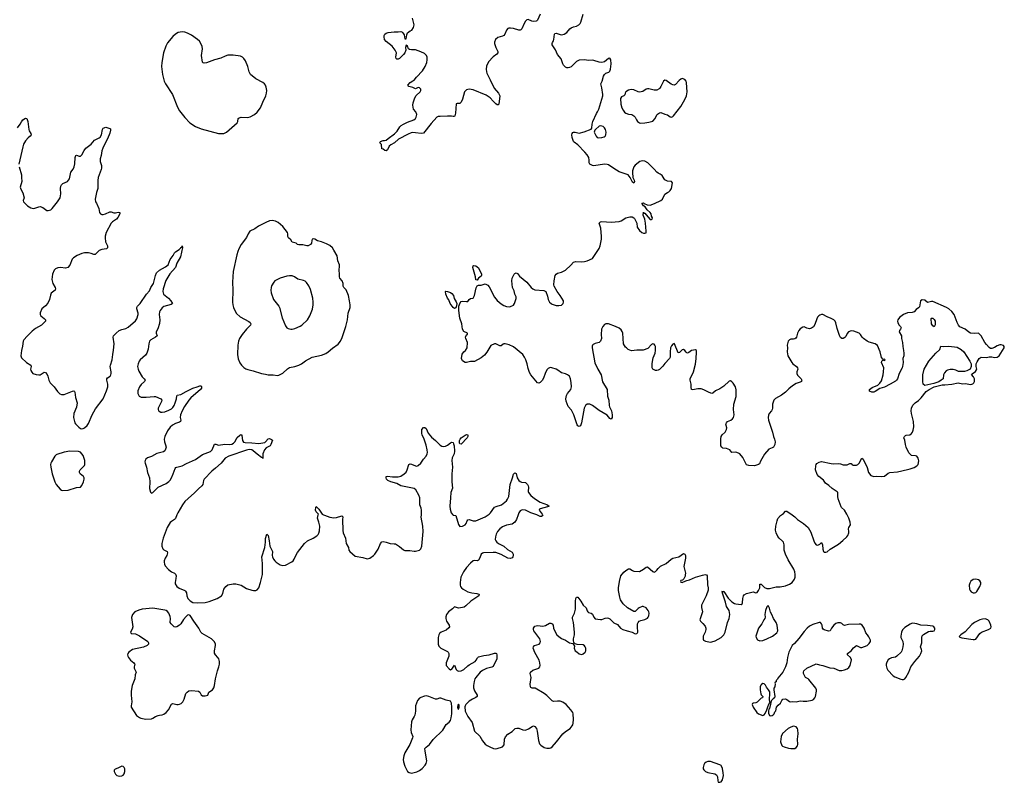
# Model space of a CAD drawing. Header units: inches. Extents: x 2057758 to 2159670, y 827298 to 1016821.
# Tile 29 of 90: x 2070045 to 2084735, y 896008 to 907387. Entities that reach past the tile are written whole.
import ezdxf

# ---------------------------------------------------------------- set-up
doc = ezdxf.new("R2010")
doc.units = ezdxf.units.IN
doc.header["$MEASUREMENT"] = 0
for name, color, linetype in [('C0879', 7, 'Continuous'), ('C0889', 7, 'Continuous'), ('C0970', 7, 'Continuous'), ('C0980', 7, 'Continuous')]:
    doc.layers.add(name, color=color, linetype=linetype)

msp = doc.modelspace()

# ---------------------------------------------------------------- linework, layer by layer
at = {"layer": 'C0879', "color": 6, "elevation": 500}
for points in [[(2072391, 900000), (2072370, 899944), (2072353, 899927), (2072310, 899900), (2072290, 899882), (2072244, 899810), (2072185, 899650), (2072165, 899570), (2072166, 899530), (2072181, 899490), (2072195, 899475), (2072243, 899450), (2072249, 899430), (2072238, 899390), (2072215, 899350), (2072201, 899310), (2072198, 899290), (2072203, 899263), (2072217, 899237), (2072265, 899185), (2072310, 899150), (2072356, 899130), (2072370, 899115), (2072377, 899090), (2072376, 899050), (2072364, 898990), (2072365, 898970), (2072387, 898930), (2072423, 898903), (2072508, 898870), (2072520, 898860), (2072534, 898834), (2072539, 898790), (2072555, 898750), (2072590, 898715), (2072630, 898689), (2072690, 898684), (2072810, 898690), (2072870, 898705), (2072991, 898749), (2073056, 898790), (2073073, 898827), (2073091, 898890), (2073118, 898930), (2073150, 898952), (2073230, 898969), (2073270, 898968), (2073347, 898947), (2073430, 898898), (2073510, 898873), (2073531, 898869), (2073570, 898870), (2073590, 898882), (2073613, 898910), (2073638, 898990), (2073666, 899110), (2073667, 899273), (2073656, 899370), (2073701, 899510), (2073713, 899590), (2073714, 899646), (2073730, 899712), (2073750, 899691), (2073768, 899610), (2073778, 899530), (2073816, 899450), (2073813, 899390), (2073817, 899370), (2073830, 899339), (2073850, 899313), (2073870, 899293), (2073930, 899254), (2073970, 899244), (2074010, 899246), (2074104, 899296), (2074126, 899314), (2074142, 899338), (2074163, 899390), (2074190, 899439), (2074295, 899570), (2074338, 899610), (2074421, 899650), (2074477, 899683), (2074497, 899703), (2074510, 899727), (2074518, 899762), (2074521, 899830), (2074507, 899890), (2074487, 899950), (2074499, 900000)], [(2074576, 900000), (2074590, 899993), (2074670, 899966), (2074730, 899953), (2074770, 899957), (2074850, 899982), (2074868, 899970), (2074862, 899930), (2074864, 899764), (2074871, 899730), (2074904, 899650), (2074917, 899570), (2074950, 899510), (2074956, 899470), (2074968, 899450), (2075050, 899383), (2075162, 899362), (2075230, 899340), (2075270, 899350), (2075324, 899390), (2075342, 899410), (2075393, 899487), (2075430, 899570), (2075450, 899595), (2075470, 899601), (2075510, 899593), (2075570, 899569), (2075630, 899568), (2075650, 899564), (2075710, 899525), (2075770, 899476), (2075790, 899469), (2075868, 899468), (2075930, 899455), (2075950, 899455), (2076010, 899474), (2076030, 899493), (2076046, 899530), (2076064, 899750), (2076060, 899830), (2076036, 899964), (2076038, 900000)], [(2077482, 900000), (2077459, 899930), (2077430, 899888), (2077390, 899860), (2077310, 899844), (2077250, 899819), (2077207, 899790), (2077174, 899750), (2077154, 899710), (2077143, 899670), (2077140, 899630), (2077147, 899610), (2077164, 899590), (2077190, 899570), (2077269, 899529), (2077322, 899482), (2077390, 899442), (2077408, 899410), (2077409, 899391), (2077401, 899370), (2077390, 899357), (2077370, 899348), (2077330, 899354), (2077230, 899408), (2077150, 899436), (2077110, 899439), (2076967, 899433), (2076950, 899429), (2076929, 899411), (2076910, 899359), (2076890, 899324), (2076870, 899314), (2076830, 899318), (2076810, 899312), (2076770, 899279), (2076710, 899213), (2076665, 899150), (2076628, 899070), (2076618, 898990), (2076619, 898950), (2076624, 898930), (2076637, 898910), (2076662, 898890), (2076731, 898851), (2076790, 898835), (2076865, 898825), (2076895, 898815), (2076901, 898810), (2076896, 898790), (2076776, 898710), (2076701, 898639), (2076677, 898623), (2076650, 898615), (2076590, 898608), (2076530, 898624), (2076503, 898597), (2076443, 898550), (2076414, 898510), (2076403, 898477), (2076402, 898450), (2076415, 898410), (2076450, 898350), (2076455, 898330), (2076449, 898311), (2076410, 898280), (2076334, 898246), (2076310, 898230), (2076297, 898210), (2076287, 898170), (2076287, 898070), (2076299, 898039), (2076330, 898010), (2076430, 897959), (2076439, 897950), (2076447, 897930), (2076445, 897890), (2076410, 897790), (2076409, 897751), (2076450, 897699), (2076470, 897685), (2076490, 897696), (2076530, 897754), (2076558, 897690), (2076570, 897675), (2076590, 897665), (2076630, 897670), (2076670, 897691), (2076730, 897748), (2076750, 897761), (2076840, 897810), (2076856, 897830), (2076875, 897865), (2076890, 897878), (2076970, 897898), (2077050, 897911), (2077130, 897937), (2077150, 897936), (2077159, 897930), (2077165, 897910), (2077163, 897850), (2077110, 897736), (2077090, 897724), (2077010, 897706), (2076950, 897677), (2076917, 897650), (2076849, 897570), (2076837, 897550), (2076825, 897510), (2076817, 897450), (2076817, 897417), (2076830, 897372), (2076868, 897310), (2076869, 897290), (2076849, 897271), (2076799, 897250), (2076750, 897216), (2076702, 897170), (2076691, 897150), (2076688, 897132), (2076693, 897070), (2076732, 896992), (2076798, 896898), (2076832, 896772), (2076910, 896696), (2076949, 896629), (2076990, 896579), (2077018, 896558), (2077057, 896537), (2077114, 896514), (2077150, 896508), (2077170, 896510), (2077250, 896539), (2077271, 896569), (2077277, 896650), (2077292, 896688), (2077330, 896725), (2077390, 896764), (2077436, 896810), (2077463, 896817), (2077490, 896815), (2077550, 896792), (2077590, 896788), (2077634, 896806), (2077690, 896842), (2077710, 896848), (2077730, 896842), (2077753, 896810), (2077764, 896770), (2077783, 896630), (2077801, 896581), (2077820, 896560), (2077869, 896529), (2077910, 896516), (2077950, 896516), (2077970, 896524), (2077990, 896538), (2078054, 896610), (2078148, 896730), (2078190, 896766), (2078256, 896810), (2078289, 896850), (2078296, 896864), (2078302, 896890), (2078307, 896947), (2078302, 897030), (2078297, 897050), (2078270, 897090), (2078196, 897170), (2078150, 897202), (2078110, 897218), (2078070, 897220), (2078010, 897213), (2077990, 897221), (2077910, 897302), (2077870, 897334), (2077737, 897410), (2077690, 897413), (2077670, 897421), (2077664, 897430), (2077661, 897470), (2077677, 897570), (2077662, 897630), (2077665, 897650), (2077701, 897679), (2077789, 897710), (2077804, 897730), (2077810, 897750), (2077807, 897790), (2077795, 897830), (2077730, 897944), (2077706, 898010), (2077709, 898031), (2077728, 898050), (2077795, 898070), (2077810, 898090), (2077814, 898110), (2077806, 898150), (2077717, 898270), (2077710, 898290), (2077711, 898310), (2077730, 898338), (2077750, 898344), (2077770, 898345), (2077850, 898336), (2077892, 898348), (2077950, 898380), (2077970, 898381), (2077990, 898372), (2078003, 898350), (2078010, 898310), (2078032, 898252), (2078061, 898210), (2078090, 898181), (2078130, 898152), (2078189, 898129), (2078250, 898087), (2078297, 898077), (2078320, 898040), (2078318, 898010), (2078332, 897970), (2078357, 897957), (2078390, 897927), (2078430, 897915), (2078450, 897923), (2078483, 897950), (2078492, 897970), (2078492, 898010), (2078483, 898030), (2078470, 898045), (2078450, 898057), (2078364, 898064), (2078334, 898074), (2078314, 898094), (2078306, 898126), (2078307, 898150), (2078323, 898210), (2078323, 898250), (2078307, 898390), (2078293, 898450), (2078293, 898470), (2078322, 898530), (2078335, 898590), (2078335, 898710), (2078341, 898750), (2078350, 898771), (2078370, 898768), (2078418, 898710), (2078453, 898653), (2078496, 898610), (2078510, 898566), (2078523, 898550), (2078530, 898543), (2078570, 898531), (2078590, 898516), (2078613, 898470), (2078629, 898449), (2078710, 898435), (2078730, 898438), (2078782, 898458), (2078810, 898460), (2078830, 898455), (2078850, 898445), (2078908, 898388), (2078962, 898362), (2079011, 898310), (2079042, 898290), (2079110, 898267), (2079181, 898250), (2079230, 898225), (2079250, 898227), (2079263, 898237), (2079269, 898250), (2079260, 898330), (2079263, 898370), (2079270, 898390), (2079289, 898410), (2079310, 898422), (2079370, 898436), (2079410, 898455), (2079424, 898470), (2079433, 898490), (2079436, 898530), (2079432, 898550), (2079424, 898570), (2079390, 898610), (2079349, 898631), (2079330, 898631), (2079285, 898610), (2079270, 898601), (2079230, 898557), (2079210, 898558), (2079112, 898610), (2079047, 898670), (2079010, 898730), (2078998, 898770), (2078979, 898870), (2078979, 898910), (2078994, 899006), (2079015, 899090), (2079058, 899142), (2079090, 899170), (2079130, 899194), (2079150, 899191), (2079190, 899166), (2079210, 899159), (2079290, 899153), (2079354, 899186), (2079390, 899219), (2079410, 899221), (2079490, 899154), (2079510, 899145), (2079530, 899153), (2079550, 899171), (2079570, 899198), (2079607, 899233), (2079690, 899272), (2079763, 899337), (2079790, 899350), (2079881, 899370), (2079950, 899420), (2079970, 899414), (2079978, 899390), (2079977, 899350), (2079956, 899230), (2079977, 899130), (2079976, 899104), (2079974, 899086), (2079956, 899044), (2079935, 899025), (2079910, 899017), (2079903, 899010), (2079910, 898992), (2079930, 898991), (2079985, 899015), (2080000, 899019)], [(2076506, 900000), (2076510, 899994), (2076550, 899991), (2076590, 899855), (2076610, 899825), (2076653, 899830), (2076690, 899849), (2076704, 899870), (2076720, 899910), (2076730, 899922), (2076750, 899927), (2076810, 899909), (2076850, 899907), (2076990, 899969), (2077034, 900000)], [(2077844, 900000), (2077849, 899990), (2077830, 899974), (2077810, 899976), (2077762, 900000)]]:
    msp.add_lwpolyline(points, dxfattribs=at)
for points in [[(2072030, 898607), (2071870, 898590), (2071823, 898577), (2071762, 898550), (2071726, 898510), (2071714, 898466), (2071733, 898327), (2071725, 898295), (2071696, 898250), (2071701, 898241), (2071710, 898229), (2071770, 898222), (2071830, 898195), (2071954, 898110), (2071967, 898090), (2071966, 898070), (2071946, 898050), (2071890, 898024), (2071730, 897987), (2071673, 897950), (2071658, 897930), (2071655, 897910), (2071657, 897890), (2071668, 897870), (2071699, 897830), (2071750, 897790), (2071757, 897777), (2071760, 897770), (2071752, 897730), (2071754, 897710), (2071774, 897670), (2071780, 897650), (2071769, 897611), (2071764, 897550), (2071725, 897450), (2071710, 897370), (2071708, 897310), (2071720, 897210), (2071708, 897150), (2071709, 897129), (2071787, 897007), (2071834, 896974), (2071850, 896967), (2071928, 896952), (2072010, 896954), (2072030, 896964), (2072073, 896990), (2072110, 897006), (2072130, 897012), (2072170, 897014), (2072197, 897023), (2072230, 897050), (2072267, 897090), (2072308, 897172), (2072319, 897181), (2072330, 897185), (2072390, 897171), (2072410, 897171), (2072430, 897173), (2072455, 897185), (2072479, 897210), (2072500, 897250), (2072525, 897335), (2072544, 897355), (2072570, 897371), (2072610, 897378), (2072710, 897370), (2072732, 897352), (2072752, 897312), (2072770, 897300), (2072810, 897297), (2072851, 897309), (2072868, 897352), (2072923, 897390), (2072943, 897417), (2072952, 897450), (2072966, 897554), (2072995, 897670), (2073018, 897730), (2073026, 897770), (2073025, 897810), (2073016, 897850), (2073003, 897870), (2072964, 897910), (2072953, 897933), (2072951, 897970), (2072968, 898050), (2072966, 898070), (2072950, 898103), (2072906, 898150), (2072768, 898230), (2072747, 898247), (2072715, 898310), (2072642, 898410), (2072590, 898497), (2072570, 898507), (2072550, 898500), (2072530, 898484), (2072490, 898436), (2072447, 898370), (2072428, 898350), (2072390, 898329), (2072370, 898325), (2072350, 898327), (2072304, 898370), (2072291, 898390), (2072295, 898450), (2072290, 898484), (2072271, 898530), (2072250, 898556), (2072230, 898570), (2072210, 898576)], [(2076110, 897298), (2076086, 897294), (2076030, 897275), (2076010, 897262), (2075982, 897230), (2075963, 897190), (2075952, 897150), (2075949, 897070), (2075940, 897010), (2075932, 896988), (2075900, 896940), (2075890, 896910), (2075879, 896790), (2075885, 896750), (2075908, 896690), (2075905, 896670), (2075867, 896573), (2075791, 896449), (2075775, 896405), (2075765, 896350), (2075770, 896311), (2075790, 896247), (2075830, 896171), (2075854, 896154), (2075890, 896146), (2075910, 896148), (2075970, 896163), (2076010, 896185), (2076050, 896214), (2076096, 896264), (2076111, 896290), (2076119, 896330), (2076093, 896470), (2076091, 896510), (2076108, 896532), (2076160, 896570), (2076215, 896645), (2076356, 896784), (2076410, 896872), (2076453, 896907), (2076470, 896929), (2076482, 896970), (2076491, 897030), (2076493, 897130), (2076489, 897190), (2076470, 897219), (2076410, 897232), (2076330, 897263), (2076310, 897262), (2076270, 897246), (2076250, 897247), (2076150, 897288)], [(2076590, 897176), (2076582, 897158), (2076579, 897130), (2076584, 897104), (2076590, 897098), (2076603, 897130), (2076600, 897160)], [(2071570, 896249), (2071510, 896219), (2071470, 896205), (2071455, 896190), (2071454, 896170), (2071476, 896130), (2071495, 896110), (2071530, 896098), (2071570, 896105), (2071586, 896114), (2071605, 896135), (2071614, 896170), (2071615, 896210), (2071605, 896230), (2071590, 896245)]]:
    msp.add_lwpolyline(points, close=True, dxfattribs=at)
at = {"layer": 'C0889', "color": 6, "elevation": 500}
for points in [[(2080000, 899019), (2080038, 899030), (2080130, 899070), (2080230, 899099), (2080270, 899107), (2080290, 899101), (2080301, 899090), (2080308, 898952), (2080317, 898910), (2080315, 898875), (2080289, 898790), (2080216, 898650), (2080215, 898615), (2080231, 898550), (2080191, 898430), (2080201, 898410), (2080237, 898377), (2080270, 898339), (2080280, 898310), (2080283, 898290), (2080273, 898250), (2080241, 898190), (2080241, 898142), (2080249, 898129), (2080275, 898115), (2080350, 898100), (2080370, 898102), (2080419, 898121), (2080510, 898169), (2080551, 898209), (2080571, 898249), (2080604, 898390), (2080631, 898451), (2080640, 898510), (2080632, 898570), (2080590, 898630), (2080576, 898696), (2080530, 898830), (2080526, 898854), (2080530, 898865), (2080537, 898857), (2080550, 898853), (2080614, 898754), (2080670, 898702), (2080710, 898677), (2080730, 898670), (2080810, 898660), (2080823, 898670), (2080830, 898685), (2080834, 898750), (2080844, 898790), (2080854, 898806), (2080890, 898826), (2080970, 898846), (2080990, 898849), (2081030, 898835), (2081050, 898842), (2081070, 898870), (2081086, 898910), (2081090, 898962), (2081110, 898965), (2081156, 898915), (2081190, 898899), (2081230, 898900), (2081330, 898923), (2081390, 898922), (2081470, 898939), (2081530, 898965), (2081569, 898990), (2081603, 899037), (2081613, 899067), (2081616, 899110), (2081610, 899150), (2081597, 899190), (2081510, 899328), (2081470, 899410), (2081453, 899470), (2081451, 899550), (2081440, 899590), (2081427, 899607), (2081378, 899650), (2081356, 899676), (2081330, 899730), (2081322, 899770), (2081328, 899832), (2081346, 899910), (2081358, 899942), (2081396, 899990), (2081410, 900000)], [(2081571, 900000), (2081610, 899970), (2081649, 899929), (2081739, 899870), (2081807, 899810), (2081850, 899738), (2081895, 899610), (2081910, 899578), (2081930, 899552), (2081955, 899545), (2081981, 899559), (2082010, 899586), (2082021, 899550), (2082027, 899487), (2082039, 899450), (2082050, 899441), (2082070, 899440), (2082090, 899446), (2082136, 899484), (2082259, 899561), (2082325, 899615), (2082384, 899670), (2082399, 899690), (2082416, 899730), (2082418, 899750), (2082410, 899790), (2082415, 899810), (2082438, 899850), (2082434, 899890), (2082416, 899950), (2082391, 900000)]]:
    msp.add_lwpolyline(points, dxfattribs=at)
for points in [[(2084310, 899040), (2084270, 899033), (2084236, 899010), (2084220, 898980), (2084213, 898950), (2084218, 898890), (2084225, 898870), (2084241, 898850), (2084270, 898837), (2084290, 898835), (2084310, 898840), (2084326, 898854), (2084370, 898928), (2084384, 898970), (2084383, 898990), (2084370, 899012), (2084350, 899029)], [(2081210, 898646), (2081190, 898626), (2081171, 898570), (2081164, 898510), (2081166, 898474), (2081161, 898450), (2081146, 898430), (2081117, 898370), (2081070, 898306), (2081030, 898190), (2081031, 898170), (2081054, 898134), (2081090, 898119), (2081130, 898122), (2081193, 898147), (2081279, 898190), (2081342, 898238), (2081355, 898270), (2081345, 898350), (2081329, 898390), (2081292, 898452), (2081269, 898510), (2081245, 898545), (2081230, 898606)], [(2081972, 898392), (2081878, 898362), (2081830, 898338), (2081793, 898307), (2081750, 898260), (2081670, 898152), (2081603, 898077), (2081569, 898050), (2081521, 897950), (2081501, 897870), (2081489, 897790), (2081470, 897732), (2081430, 897650), (2081356, 897564), (2081350, 897548), (2081331, 897529), (2081330, 897506), (2081318, 897502), (2081313, 897487), (2081317, 897477), (2081311, 897431), (2081298, 897410), (2081295, 897390), (2081313, 897287), (2081306, 897270), (2081286, 897254), (2081259, 897221), (2081245, 897175), (2081233, 897110), (2081223, 897097), (2081216, 897070), (2081216, 897037), (2081230, 897006), (2081250, 897001), (2081270, 897004), (2081287, 897013), (2081304, 897030), (2081310, 897058), (2081325, 897075), (2081338, 897130), (2081361, 897159), (2081394, 897190), (2081415, 897230), (2081433, 897247), (2081469, 897251), (2081490, 897245), (2081530, 897214), (2081550, 897210), (2081570, 897214), (2081630, 897210), (2081690, 897222), (2081736, 897216), (2081790, 897216), (2081870, 897231), (2081890, 897243), (2081910, 897266), (2081919, 897290), (2081932, 897368), (2081931, 897390), (2081924, 897410), (2081821, 897541), (2081810, 897551), (2081770, 897570), (2081739, 897630), (2081738, 897650), (2081746, 897670), (2081787, 897710), (2081930, 897775), (2081979, 897759), (2082030, 897750), (2082130, 897716), (2082190, 897710), (2082270, 897675), (2082310, 897676), (2082350, 897685), (2082390, 897702), (2082418, 897722), (2082437, 897750), (2082453, 897833), (2082442, 897870), (2082394, 897910), (2082397, 897930), (2082449, 897970), (2082484, 898016), (2082530, 898051), (2082590, 898019), (2082610, 898021), (2082690, 898051), (2082721, 898079), (2082737, 898110), (2082737, 898130), (2082716, 898176), (2082695, 898210), (2082670, 898238), (2082645, 898310), (2082617, 898350), (2082590, 898366), (2082570, 898367), (2082410, 898360), (2082350, 898348), (2082330, 898356), (2082310, 898375), (2082290, 898386), (2082250, 898389), (2082222, 898378), (2082191, 898350), (2082159, 898310), (2082136, 898270), (2082110, 898265), (2082050, 898281), (2082032, 898292), (2082021, 898310), (2082016, 898350), (2082007, 898370), (2081991, 898391)], [(2083370, 898380), (2083350, 898377), (2083330, 898367), (2083250, 898316), (2083215, 898285), (2083201, 898250), (2083192, 898190), (2083192, 898170), (2083219, 898110), (2083225, 898070), (2083221, 898030), (2083206, 897970), (2083195, 897950), (2083130, 897889), (2083110, 897876), (2083050, 897864), (2083021, 897850), (2083004, 897836), (2082982, 897798), (2082973, 897770), (2082973, 897750), (2082984, 897710), (2082999, 897679), (2083076, 897596), (2083102, 897582), (2083190, 897548), (2083210, 897542), (2083230, 897542), (2083250, 897551), (2083267, 897570), (2083310, 897651), (2083342, 897730), (2083399, 897810), (2083468, 897890), (2083490, 897930), (2083504, 897970), (2083502, 897990), (2083486, 898030), (2083506, 898090), (2083506, 898170), (2083510, 898191), (2083528, 898212), (2083602, 898258), (2083630, 898263), (2083670, 898261), (2083689, 898270), (2083699, 898290), (2083698, 898310), (2083684, 898330), (2083670, 898337), (2083590, 898347), (2083492, 898352), (2083430, 898372)], [(2084450, 898446), (2084410, 898442), (2084368, 898432), (2084290, 898392), (2084250, 898363), (2084150, 898254), (2084086, 898210), (2084065, 898190), (2084064, 898184), (2084072, 898172), (2084102, 898162), (2084270, 898138), (2084290, 898138), (2084310, 898145), (2084370, 898227), (2084393, 898247), (2084499, 898290), (2084533, 898310), (2084541, 898330), (2084536, 898350), (2084510, 898410), (2084490, 898430)], [(2081130, 897484), (2081111, 897469), (2081103, 897457), (2081094, 897430), (2081091, 897390), (2081101, 897330), (2081110, 897312), (2081131, 897290), (2081125, 897270), (2081110, 897261), (2081050, 897204), (2081028, 897192), (2080990, 897189), (2080978, 897182), (2080975, 897170), (2080987, 897127), (2081041, 897050), (2081069, 897029), (2081130, 897007), (2081150, 897016), (2081165, 897035), (2081192, 897088), (2081210, 897150), (2081219, 897161), (2081230, 897192), (2081239, 897201), (2081233, 897250), (2081238, 897330), (2081236, 897356), (2081217, 897390), (2081185, 897425), (2081170, 897458), (2081150, 897477)], [(2081590, 896846), (2081550, 896831), (2081511, 896810), (2081425, 896735), (2081405, 896690), (2081396, 896610), (2081418, 896558), (2081428, 896548), (2081450, 896536), (2081516, 896516), (2081550, 896512), (2081610, 896514), (2081630, 896525), (2081650, 896550), (2081655, 896570), (2081651, 896650), (2081661, 896730), (2081656, 896790), (2081650, 896810), (2081630, 896836)], [(2080310, 896319), (2080286, 896310), (2080264, 896290), (2080252, 896270), (2080242, 896230), (2080242, 896210), (2080252, 896192), (2080278, 896170), (2080310, 896155), (2080414, 896134), (2080439, 896119), (2080458, 896090), (2080459, 896030), (2080467, 896010), (2080490, 896008), (2080510, 896015), (2080530, 896043), (2080544, 896110), (2080543, 896150), (2080533, 896213), (2080518, 896250), (2080510, 896260), (2080489, 896270), (2080350, 896318)]]:
    msp.add_lwpolyline(points, close=True, dxfattribs=at)
at = {"layer": 'C0970', "color": 6, "elevation": 500}
for points in [[(2077810, 907467), (2077770, 907382), (2077760, 907370), (2077750, 907365), (2077710, 907362), (2077686, 907366), (2077630, 907388), (2077610, 907384), (2077590, 907363), (2077570, 907330), (2077537, 907250), (2077524, 907236), (2077510, 907228), (2077490, 907230), (2077410, 907256), (2077370, 907262), (2077341, 907259), (2077327, 907253), (2077310, 907232), (2077281, 907170), (2077268, 907152), (2077250, 907141), (2077180, 907120), (2077145, 907090), (2077129, 907050), (2077129, 907030), (2077150, 906970), (2077179, 906910), (2077178, 906890), (2077165, 906870), (2077109, 906831), (2077041, 906759), (2077009, 906691), (2077005, 906650), (2077009, 906610), (2077016, 906590), (2077063, 906490), (2077126, 906366), (2077189, 906290), (2077207, 906250), (2077192, 906128), (2077184, 906116), (2077170, 906115), (2077150, 906129), (2077108, 906170), (2077063, 906223), (2077003, 906263), (2076810, 906342), (2076752, 906348), (2076710, 906340), (2076694, 906326), (2076683, 906310), (2076650, 906201), (2076630, 906155), (2076610, 906135), (2076570, 906138), (2076557, 906130), (2076546, 905994), (2076536, 905950), (2076530, 905943), (2076510, 905940), (2076485, 905945), (2076430, 905947), (2076317, 905943), (2076290, 905940), (2076270, 905931), (2076182, 905838), (2076070, 905692), (2076033, 905687), (2075950, 905698), (2075910, 905701), (2075883, 905697), (2075841, 905679), (2075698, 905602), (2075638, 905550), (2075580, 905520), (2075559, 905501), (2075530, 905447), (2075511, 905430), (2075495, 905435), (2075470, 905454), (2075450, 905458), (2075444, 905524), (2075419, 905550), (2075429, 905570), (2075470, 905586), (2075490, 905583), (2075514, 905590), (2075544, 905616), (2075638, 905682), (2075675, 905725), (2075718, 905790), (2075737, 905810), (2075770, 905830), (2075830, 905856), (2075924, 905890), (2075948, 905910), (2075959, 905930), (2075971, 905970), (2075954, 906010), (2075922, 906050), (2075912, 906110), (2075915, 906145), (2075939, 906221), (2075962, 906258), (2076019, 906310), (2076029, 906330), (2076029, 906350), (2076010, 906369), (2075990, 906374), (2075950, 906355), (2075910, 906374), (2075850, 906389), (2075835, 906410), (2075873, 906450), (2075910, 906476), (2075930, 906483), (2075964, 906530), (2076054, 906626), (2076094, 906690), (2076118, 906750), (2076126, 906790), (2076123, 906830), (2076114, 906850), (2076082, 906882), (2076030, 906909), (2075950, 906935), (2075890, 906936), (2075861, 906941), (2075846, 906950), (2075830, 906991), (2075810, 907005), (2075802, 906970), (2075808, 906930), (2075790, 906892), (2075770, 906865), (2075710, 906806), (2075690, 906796), (2075670, 906796), (2075661, 906810), (2075658, 906830), (2075666, 906890), (2075648, 906930), (2075600, 906990), (2075510, 907060), (2075490, 907090), (2075482, 907130), (2075484, 907150), (2075494, 907170), (2075510, 907186), (2075542, 907198), (2075630, 907208), (2075690, 907204), (2075730, 907210), (2075744, 907204), (2075762, 907190), (2075779, 907159), (2075790, 907099), (2075810, 907103), (2075819, 907161), (2075830, 907190), (2075870, 907219), (2075893, 907230), (2075921, 907270), (2075931, 907310), (2075906, 907410)], [(2080000, 902418), (2079990, 902424), (2079970, 902450), (2079950, 902466), (2079930, 902463), (2079890, 902422), (2079870, 902416), (2079813, 902550), (2079810, 902555), (2079790, 902546), (2079770, 902522), (2079757, 902490), (2079749, 902429), (2079750, 902366), (2079748, 902350), (2079738, 902330), (2079670, 902256), (2079642, 902218), (2079593, 902167), (2079570, 902155), (2079550, 902151), (2079530, 902154), (2079492, 902172), (2079483, 902190), (2079479, 902210), (2079482, 902258), (2079498, 902342), (2079526, 902410), (2079533, 902450), (2079530, 902508), (2079523, 902530), (2079510, 902545), (2079490, 902549), (2079470, 902541), (2079419, 902481), (2079346, 902454), (2079250, 902454), (2079172, 902448), (2079125, 902465), (2079110, 902481), (2079101, 902481), (2079099, 902490), (2079081, 902501), (2079056, 902550), (2079043, 902710), (2079036, 902736), (2079020, 902760), (2078990, 902783), (2078935, 902810), (2078830, 902850), (2078790, 902851), (2078770, 902840), (2078743, 902810), (2078725, 902770), (2078722, 902690), (2078726, 902630), (2078712, 902590), (2078690, 902570), (2078630, 902556), (2078599, 902541), (2078589, 902530), (2078584, 902516), (2078584, 902490), (2078626, 902266), (2078670, 902171), (2078718, 902090), (2078742, 901982), (2078808, 901870), (2078817, 901770), (2078836, 901710), (2078840, 901630), (2078845, 901610), (2078874, 901550), (2078886, 901490), (2078884, 901450), (2078870, 901424), (2078850, 901436), (2078810, 901486), (2078690, 901555), (2078590, 901628), (2078550, 901649), (2078510, 901650), (2078489, 901631), (2078469, 901591), (2078425, 901370), (2078410, 901329), (2078390, 901319), (2078370, 901329), (2078362, 901342), (2078313, 901493), (2078278, 901558), (2078230, 901613), (2078196, 901696), (2078192, 901730), (2078202, 901778), (2078219, 901810), (2078268, 901870), (2078278, 901910), (2078275, 901975), (2078264, 902030), (2078247, 902067), (2078219, 902090), (2078190, 902103), (2078130, 902116), (2078076, 902156), (2078050, 902170), (2077986, 902194), (2077970, 902197), (2077950, 902194), (2077930, 902184), (2077910, 902164), (2077884, 902110), (2077861, 902039), (2077839, 902001), (2077810, 901973), (2077790, 901961), (2077770, 901967), (2077671, 902090), (2077650, 902124), (2077630, 902181), (2077614, 902254), (2077596, 902310), (2077578, 902350), (2077552, 902390), (2077410, 902504), (2077350, 902533), (2077290, 902550), (2077270, 902550), (2077256, 902544), (2077230, 902521), (2077210, 902520), (2077148, 902552), (2077129, 902551), (2077075, 902525), (2077015, 902425), (2076980, 902380), (2076930, 902343), (2076830, 902288), (2076770, 902287), (2076710, 902270), (2076690, 902273), (2076650, 902295), (2076638, 902330), (2076646, 902394), (2076670, 902430), (2076695, 902450), (2076719, 902490), (2076724, 902570), (2076699, 902630), (2076695, 902650), (2076710, 902682), (2076726, 902690), (2076726, 902710), (2076670, 902736), (2076650, 902770), (2076640, 902850), (2076613, 902933), (2076596, 903050), (2076595, 903110), (2076616, 903164), (2076630, 903181), (2076650, 903186), (2076710, 903181), (2076730, 903184), (2076743, 903197), (2076750, 903210), (2076770, 903225), (2076810, 903231), (2076828, 903272), (2076853, 903387), (2076870, 903418), (2076890, 903425), (2076930, 903427), (2076990, 903443), (2077028, 903428), (2077050, 903400), (2077130, 903248), (2077170, 903196), (2077230, 903145), (2077270, 903122), (2077310, 903106), (2077350, 903102), (2077370, 903105), (2077412, 903128), (2077429, 903150), (2077454, 903226), (2077453, 903250), (2077433, 903290), (2077422, 903342), (2077399, 903390), (2077387, 903490), (2077394, 903530), (2077424, 903590), (2077430, 903599), (2077450, 903611), (2077470, 903599), (2077501, 903561), (2077610, 903468), (2077677, 903390), (2077703, 903370), (2077730, 903358), (2077864, 903344), (2077896, 903330), (2077922, 903262), (2077930, 903210), (2077938, 903190), (2077951, 903170), (2077973, 903150), (2077990, 903140), (2078050, 903124), (2078090, 903120), (2078130, 903127), (2078153, 903150), (2078160, 903170), (2078157, 903190), (2078110, 903270), (2078064, 903330), (2078019, 903410), (2078016, 903430), (2078019, 903490), (2078035, 903570), (2078049, 903590), (2078070, 903605), (2078130, 903619), (2078190, 903650), (2078270, 903722), (2078310, 903770), (2078340, 903780), (2078430, 903772), (2078470, 903779), (2078510, 903790), (2078590, 903825), (2078603, 903837), (2078690, 903975), (2078704, 904010), (2078725, 904110), (2078727, 904150), (2078715, 904275), (2078692, 904350), (2078699, 904361), (2078710, 904370), (2078730, 904377), (2078870, 904365), (2078990, 904376), (2079017, 904383), (2079090, 904428), (2079110, 904436), (2079150, 904446), (2079185, 904445), (2079210, 904431), (2079219, 904419), (2079250, 904350), (2079258, 904290), (2079290, 904239), (2079328, 904210), (2079350, 904202), (2079370, 904199), (2079390, 904208), (2079392, 904230), (2079383, 904350), (2079372, 904412), (2079349, 904470), (2079350, 904514), (2079358, 904498), (2079370, 904498), (2079394, 904474), (2079450, 904404), (2079470, 904404), (2079481, 904410), (2079484, 904430), (2079473, 904453), (2079465, 904490), (2079453, 904510), (2079409, 904549), (2079375, 904595), (2079354, 904610), (2079329, 904650), (2079350, 904653), (2079362, 904642), (2079406, 904625), (2079450, 904621), (2079515, 904645), (2079610, 904690), (2079635, 904710), (2079670, 904782), (2079710, 904810), (2079730, 904817), (2079750, 904836), (2079769, 904870), (2079785, 904950), (2079770, 904974), (2079710, 904979), (2079670, 904999), (2079659, 905010), (2079630, 905063), (2079603, 905083), (2079570, 905096), (2079550, 905111), (2079510, 905158), (2079415, 905250), (2079370, 905274), (2079330, 905281), (2079296, 905270), (2079230, 905218), (2079210, 905193), (2079203, 905177), (2079189, 905130), (2079187, 905107), (2079194, 905034), (2079213, 904990), (2079217, 904970), (2079210, 904949), (2079190, 904961), (2079153, 905033), (2079123, 905070), (2079110, 905078), (2078990, 905118), (2078910, 905166), (2078830, 905221), (2078808, 905228), (2078770, 905230), (2078610, 905208), (2078590, 905210), (2078549, 905230), (2078541, 905250), (2078542, 905290), (2078534, 905330), (2078511, 905370), (2078478, 905410), (2078370, 905521), (2078318, 905558), (2078310, 905569), (2078290, 905629), (2078285, 905670), (2078288, 905690), (2078299, 905701), (2078310, 905708), (2078330, 905708), (2078390, 905695), (2078468, 905712), (2078569, 905751), (2078582, 905770), (2078586, 905830), (2078596, 905870), (2078649, 905989), (2078666, 906010), (2078686, 906050), (2078743, 906250), (2078746, 906270), (2078732, 906370), (2078715, 906430), (2078734, 906470), (2078756, 906544), (2078770, 906570), (2078791, 906589), (2078834, 906606), (2078850, 906618), (2078861, 906650), (2078870, 906730), (2078863, 906790), (2078850, 906813), (2078830, 906809), (2078770, 906758), (2078730, 906749), (2078690, 906751), (2078610, 906778), (2078590, 906781), (2078530, 906776), (2078470, 906786), (2078390, 906782), (2078350, 906761), (2078275, 906685), (2078250, 906671), (2078230, 906667), (2078210, 906670), (2078190, 906679), (2078158, 906710), (2078147, 906730), (2078123, 906803), (2078068, 906868), (2078038, 906938), (2077991, 907010), (2077988, 907030), (2077993, 907047), (2078010, 907070), (2078016, 907090), (2078023, 907170), (2078030, 907182), (2078050, 907187), (2078110, 907165), (2078130, 907163), (2078170, 907170), (2078210, 907194), (2078252, 907248), (2078274, 907266), (2078310, 907282), (2078350, 907290), (2078387, 907310), (2078406, 907330), (2078415, 907350), (2078453, 907470)], [(2080000, 906374), (2079994, 906450), (2079987, 906470), (2079970, 906492), (2079930, 906507), (2079910, 906499), (2079883, 906477), (2079830, 906418), (2079810, 906412), (2079790, 906414), (2079765, 906425), (2079690, 906481), (2079670, 906484), (2079650, 906469), (2079613, 906390), (2079596, 906364), (2079586, 906354), (2079550, 906337), (2079510, 906333), (2079430, 906356), (2079410, 906356), (2079390, 906350), (2079343, 906317), (2079290, 906307), (2079270, 906312), (2079210, 906340), (2079170, 906343), (2079130, 906335), (2079087, 906310), (2079077, 906290), (2079074, 906266), (2079059, 906250), (2079026, 906234), (2079007, 906210), (2079012, 906128), (2079030, 906070), (2079050, 906035), (2079070, 906005), (2079090, 905990), (2079130, 905976), (2079178, 905970), (2079210, 905950), (2079230, 905930), (2079246, 905890), (2079262, 905870), (2079291, 905850), (2079310, 905842), (2079370, 905849), (2079430, 905859), (2079490, 905875), (2079526, 905910), (2079550, 905966), (2079561, 905979), (2079590, 905996), (2079610, 906001), (2079670, 905975), (2079710, 905966), (2079750, 905937), (2079770, 905933), (2079790, 905940), (2079801, 905950), (2079910, 906090), (2079970, 906195), (2079995, 906250), (2080000, 906281)], [(2070010, 905773), (2070052, 905828), (2070070, 905865), (2070090, 905890), (2070130, 905919), (2070150, 905911), (2070164, 905870), (2070178, 905790), (2070179, 905750), (2070186, 905730), (2070213, 905690), (2070215, 905670), (2070202, 905650), (2070170, 905624), (2070130, 905577), (2070102, 905530), (2070089, 905490), (2070033, 905230)], [(2070036, 905190), (2070070, 905070), (2070069, 905030), (2070075, 904970), (2070053, 904890), (2070061, 904860), (2070090, 904801), (2070113, 904730), (2070096, 904690), (2070103, 904670), (2070159, 904610), (2070210, 904580), (2070250, 904570), (2070270, 904573), (2070330, 904596), (2070350, 904597), (2070390, 904583), (2070450, 904539), (2070470, 904538), (2070507, 904550), (2070530, 904570), (2070611, 904670), (2070648, 904730), (2070660, 904790), (2070653, 904870), (2070658, 904902), (2070670, 904925), (2070690, 904943), (2070757, 904970), (2070786, 905010), (2070810, 905110), (2070843, 905157), (2070857, 905190), (2070866, 905234), (2070870, 905332), (2070881, 905359), (2070890, 905367), (2070930, 905348), (2070953, 905350), (2070972, 905370), (2071005, 905435), (2071031, 905470), (2071110, 905530), (2071162, 905590), (2071230, 905622), (2071246, 905634), (2071265, 905670), (2071279, 905750), (2071290, 905768), (2071330, 905781), (2071390, 905764), (2071397, 905757), (2071400, 905740), (2071390, 905694), (2071357, 905610), (2071304, 905516), (2071283, 905470), (2071271, 905430), (2071262, 905358), (2071245, 905310), (2071245, 905270), (2071263, 905210), (2071264, 905170), (2071261, 905150), (2071217, 905030), (2071211, 904989), (2071208, 904870), (2071189, 904809), (2071172, 904710), (2071176, 904670), (2071191, 904650), (2071224, 904570), (2071235, 904510), (2071251, 904490), (2071270, 904481), (2071290, 904480), (2071326, 904490), (2071390, 904520), (2071410, 904519), (2071450, 904507), (2071473, 904507), (2071515, 904515), (2071541, 904510), (2071540, 904490), (2071510, 904434), (2071490, 904411), (2071430, 904372), (2071410, 904350), (2071336, 904210), (2071321, 904159), (2071318, 904130), (2071327, 904070), (2071355, 904010), (2071356, 903984), (2071341, 903970), (2071270, 903957), (2071230, 903942), (2071170, 903885), (2071150, 903885), (2071110, 903900), (2071070, 903908), (2071010, 903908), (2070970, 903900), (2070904, 903870), (2070845, 903835), (2070827, 903813), (2070794, 903726), (2070761, 903690), (2070730, 903680), (2070652, 903688), (2070615, 903685), (2070579, 903670), (2070557, 903650), (2070532, 903588), (2070524, 903510), (2070538, 903450), (2070574, 903390), (2070580, 903370), (2070576, 903350), (2070515, 903305), (2070503, 903277), (2070487, 903210), (2070462, 903158), (2070430, 903115), (2070377, 903070), (2070349, 903011), (2070351, 902990), (2070362, 902970), (2070412, 902930), (2070428, 902910), (2070429, 902890), (2070370, 902827), (2070281, 902779), (2070230, 902738), (2070154, 902666), (2070108, 902612), (2070098, 902590), (2070087, 902513), (2070072, 902450), (2070064, 902370), (2070070, 902343), (2070146, 902270), (2070209, 902230), (2070216, 902210), (2070207, 902170), (2070209, 902150), (2070225, 902125), (2070242, 902110), (2070290, 902092), (2070330, 902087), (2070350, 902090), (2070410, 902127), (2070430, 902121), (2070453, 902093), (2070465, 902070), (2070479, 902010), (2070500, 901970), (2070557, 901910), (2070610, 901838), (2070644, 901804), (2070670, 901794), (2070710, 901793), (2070830, 901846), (2070850, 901849), (2070860, 901840), (2070869, 901829), (2070878, 901750), (2070904, 901670), (2070890, 901606), (2070850, 901510), (2070845, 901450), (2070850, 901430), (2070869, 901370), (2070877, 901357), (2070926, 901306), (2070950, 901289), (2070970, 901284), (2070990, 901286), (2071010, 901296), (2071050, 901330), (2071070, 901362), (2071125, 901490), (2071178, 901582), (2071291, 901729), (2071342, 901850), (2071358, 901910), (2071362, 901950), (2071346, 902010), (2071346, 902030), (2071357, 902043), (2071394, 902070), (2071406, 902090), (2071410, 902110), (2071411, 902131), (2071396, 902210), (2071397, 902230), (2071423, 902310), (2071432, 902390), (2071446, 902454), (2071452, 902550), (2071440, 902650), (2071446, 902670), (2071482, 902710), (2071530, 902748), (2071570, 902765), (2071630, 902780), (2071663, 902797), (2071770, 902892), (2071790, 902925), (2071813, 902990), (2071812, 903010), (2071793, 903070), (2071791, 903090), (2071803, 903110), (2071842, 903150), (2071937, 903290), (2071981, 903339), (2072001, 903390), (2072040, 903450), (2072069, 903570), (2072088, 903610), (2072130, 903649), (2072220, 903700), (2072259, 903730), (2072289, 903810), (2072334, 903866), (2072356, 903910), (2072370, 903925), (2072423, 903957), (2072444, 903976), (2072450, 903988), (2072466, 903994), (2072470, 904010), (2072474, 903990), (2072445, 903850), (2072388, 903752), (2072370, 903688), (2072287, 903593), (2072223, 903497), (2072183, 903370), (2072181, 903330), (2072192, 903292), (2072267, 903230), (2072300, 903190), (2072323, 903150), (2072304, 903136), (2072195, 903105), (2072170, 903087), (2072140, 903050), (2072131, 903029), (2072124, 902990), (2072135, 902910), (2072130, 902853), (2072105, 902775), (2072079, 902730), (2072081, 902710), (2072095, 902670), (2072070, 902650), (2072000, 902610), (2071983, 902590), (2071969, 902551), (2071961, 902470), (2071942, 902410), (2071920, 902380), (2071841, 902310), (2071827, 902290), (2071810, 902250), (2071804, 902210), (2071810, 902170), (2071820, 902140), (2071870, 902060), (2071903, 902030), (2071915, 902010), (2071909, 901990), (2071856, 901944), (2071830, 901908), (2071806, 901850), (2071807, 901810), (2071829, 901770), (2071856, 901756), (2071930, 901754), (2072050, 901765), (2072070, 901763), (2072151, 901730), (2072163, 901710), (2072160, 901690), (2072113, 901590), (2072111, 901570), (2072117, 901550), (2072124, 901544), (2072152, 901532), (2072170, 901529), (2072210, 901538), (2072270, 901559), (2072310, 901582), (2072330, 901602), (2072349, 901630), (2072366, 901670), (2072385, 901730), (2072388, 901772), (2072396, 901784), (2072450, 901793), (2072530, 901841), (2072570, 901857), (2072630, 901890), (2072693, 901907), (2072730, 901924), (2072750, 901925), (2072757, 901910), (2072756, 901890), (2072741, 901870), (2072596, 901744), (2072568, 901712), (2072503, 901617), (2072468, 901552), (2072442, 901490), (2072438, 901450), (2072447, 901410), (2072445, 901390), (2072430, 901380), (2072370, 901363), (2072322, 901338), (2072290, 901309), (2072252, 901250), (2072210, 901170), (2072200, 901130), (2072204, 901090), (2072222, 901042), (2072228, 901010), (2072222, 900978), (2072210, 900953), (2072190, 900940), (2072090, 900915), (2072010, 900871), (2071950, 900851), (2071926, 900830), (2071915, 900810), (2071912, 900790), (2071916, 900770), (2071937, 900710), (2071952, 900630), (2071980, 900550), (2071987, 900493), (2071983, 900390), (2071998, 900338), (2072010, 900321), (2072030, 900330), (2072109, 900411), (2072230, 900466), (2072270, 900494), (2072290, 900517), (2072310, 900553), (2072336, 900610), (2072362, 900690), (2072375, 900705), (2072390, 900712), (2072470, 900731), (2072535, 900765), (2072670, 900826), (2072770, 900897), (2072890, 900944), (2072918, 900970), (2072950, 901051), (2072970, 901052), (2073010, 901039), (2073105, 901055), (2073170, 901048), (2073210, 901055), (2073233, 901067), (2073252, 901088), (2073290, 901154), (2073330, 901189), (2073350, 901196), (2073361, 901181), (2073368, 901108), (2073385, 901085), (2073410, 901077), (2073510, 901075), (2073615, 901065), (2073700, 901080), (2073712, 901088), (2073750, 901135), (2073770, 901137), (2073804, 901124), (2073814, 901114), (2073794, 901050), (2073781, 901030), (2073723, 900997), (2073697, 900970), (2073671, 900910), (2073674, 900846), (2073670, 900841), (2073667, 900847), (2073650, 900853), (2073590, 900902), (2073530, 900954), (2073507, 900967), (2073470, 900973), (2073430, 900966), (2073166, 900874), (2073110, 900842), (2073050, 900772), (2072967, 900693), (2072910, 900650), (2072797, 900530), (2072785, 900510), (2072778, 900450), (2072764, 900430), (2072710, 900386), (2072655, 900325), (2072556, 900244), (2072510, 900196), (2072473, 900147), (2072402, 900030), (2072391, 900000)], [(2076038, 900000), (2076041, 900070), (2076036, 900096), (2076016, 900150), (2076016, 900250), (2076002, 900290), (2075953, 900370), (2075930, 900390), (2075730, 900432), (2075670, 900466), (2075580, 900490), (2075538, 900510), (2075519, 900530), (2075510, 900550), (2075513, 900570), (2075530, 900578), (2075607, 900567), (2075692, 900568), (2075730, 900578), (2075783, 900610), (2075810, 900636), (2075828, 900672), (2075850, 900748), (2075863, 900757), (2075870, 900762), (2075890, 900757), (2075950, 900729), (2075970, 900727), (2075990, 900733), (2076031, 900769), (2076068, 900830), (2076110, 900875), (2076124, 900910), (2076127, 900930), (2076125, 900970), (2076110, 901036), (2076080, 901130), (2076050, 901190), (2076047, 901210), (2076043, 901270), (2076070, 901300), (2076090, 901303), (2076107, 901287), (2076139, 901219), (2076190, 901157), (2076249, 901109), (2076320, 901040), (2076344, 901024), (2076370, 901017), (2076398, 901022), (2076430, 901040), (2076470, 901073), (2076490, 901084), (2076510, 901077), (2076519, 901059), (2076526, 901026), (2076531, 900949), (2076525, 900910), (2076499, 900850), (2076491, 900810), (2076504, 900710), (2076493, 900610), (2076494, 900490), (2076504, 900396), (2076475, 900330), (2076474, 900254), (2076460, 900130), (2076465, 900085), (2076483, 900030), (2076506, 900000)], [(2077034, 900000), (2077050, 900011), (2077070, 900030), (2077130, 900114), (2077155, 900125), (2077234, 900146), (2077310, 900209), (2077325, 900230), (2077341, 900270), (2077363, 900450), (2077398, 900550), (2077410, 900607), (2077430, 900625), (2077450, 900614), (2077469, 900550), (2077490, 900510), (2077510, 900495), (2077530, 900488), (2077590, 900479), (2077623, 900450), (2077632, 900430), (2077634, 900414), (2077630, 900346), (2077635, 900330), (2077670, 900288), (2077724, 900244), (2077810, 900189), (2077921, 900150), (2077946, 900130), (2077922, 900118), (2077811, 900090), (2077799, 900081), (2077794, 900070), (2077840, 900010), (2077844, 900000)], [(2074499, 900000), (2074502, 900010), (2074470, 900041), (2074460, 900070), (2074461, 900110), (2074470, 900122), (2074510, 900083), (2074557, 900010), (2074576, 900000)], [(2077762, 900000), (2077761, 900001), (2077670, 900030), (2077590, 900070), (2077550, 900074), (2077530, 900070), (2077510, 900057), (2077492, 900030), (2077482, 900000)]]:
    msp.add_lwpolyline(points, dxfattribs=at)
at = {"layer": 'C0970', "color": 6}
for points, elevation in [([(2072470, 907207), (2072410, 907195), (2072367, 907170), (2072330, 907138), (2072250, 907040), (2072223, 906990), (2072188, 906890), (2072163, 906750), (2072160, 906690), (2072175, 906570), (2072201, 906470), (2072221, 906430), (2072323, 906270), (2072400, 906080), (2072428, 906028), (2072506, 905926), (2072584, 905850), (2072670, 905794), (2072750, 905758), (2073010, 905687), (2073070, 905687), (2073090, 905690), (2073130, 905710), (2073290, 905850), (2073301, 905870), (2073305, 905910), (2073318, 905922), (2073350, 905931), (2073450, 905927), (2073484, 905936), (2073550, 905971), (2073590, 906005), (2073638, 906070), (2073670, 906154), (2073718, 906250), (2073727, 906290), (2073730, 906330), (2073722, 906382), (2073713, 906410), (2073698, 906430), (2073674, 906450), (2073570, 906505), (2073487, 906570), (2073467, 906610), (2073449, 906690), (2073413, 906773), (2073390, 906810), (2073370, 906827), (2073341, 906841), (2073230, 906856), (2073150, 906855), (2073110, 906843), (2073047, 906813), (2072950, 906790), (2072830, 906744), (2072799, 906739), (2072782, 906742), (2072771, 906751), (2072755, 906850), (2072770, 906950), (2072766, 906986), (2072749, 907029), (2072725, 907065), (2072699, 907090), (2072610, 907154), (2072550, 907188), (2072510, 907201)], 600), ([(2078710, 905805), (2078690, 905798), (2078636, 905750), (2078624, 905736), (2078615, 905710), (2078644, 905650), (2078661, 905630), (2078684, 905624), (2078730, 905629), (2078763, 905637), (2078781, 905650), (2078792, 905670), (2078794, 905710), (2078785, 905750), (2078770, 905775), (2078750, 905791)], 500), ([(2073810, 904389), (2073770, 904385), (2073717, 904363), (2073610, 904307), (2073555, 904265), (2073480, 904230), (2073451, 904190), (2073430, 904137), (2073351, 904030), (2073316, 903970), (2073298, 903930), (2073282, 903878), (2073230, 903630), (2073219, 903470), (2073226, 903350), (2073218, 903170), (2073223, 903130), (2073234, 903090), (2073257, 903037), (2073281, 903001), (2073334, 902954), (2073465, 902885), (2073483, 902870), (2073493, 902850), (2073488, 902830), (2073427, 902770), (2073363, 902690), (2073324, 902630), (2073308, 902590), (2073300, 902530), (2073296, 902390), (2073305, 902325), (2073328, 902268), (2073353, 902233), (2073390, 902198), (2073419, 902179), (2073450, 902166), (2073530, 902149), (2073650, 902108), (2073710, 902099), (2073750, 902089), (2073827, 902087), (2073890, 902078), (2073910, 902083), (2073970, 902114), (2074041, 902179), (2074070, 902197), (2074150, 902211), (2074210, 902232), (2074250, 902253), (2074310, 902297), (2074410, 902349), (2074550, 902381), (2074610, 902404), (2074649, 902431), (2074710, 902484), (2074795, 902545), (2074830, 902590), (2074855, 902645), (2074909, 902811), (2074936, 902910), (2074945, 903010), (2074973, 903090), (2074974, 903130), (2074966, 903190), (2074948, 903270), (2074914, 903354), (2074883, 903390), (2074872, 903410), (2074869, 903450), (2074856, 903490), (2074823, 903530), (2074816, 903550), (2074818, 903590), (2074809, 903650), (2074817, 903710), (2074815, 903730), (2074792, 903790), (2074781, 903861), (2074734, 903950), (2074710, 903981), (2074670, 904016), (2074624, 904044), (2074550, 904074), (2074489, 904089), (2074450, 904113), (2074430, 904118), (2074407, 904110), (2074401, 904090), (2074400, 904050), (2074381, 904030), (2074350, 904011), (2074330, 904012), (2074270, 904029), (2074210, 904026), (2074190, 904033), (2074170, 904051), (2074110, 904066), (2074090, 904101), (2074054, 904134), (2074045, 904150), (2074043, 904190), (2074038, 904210), (2073970, 904303), (2073903, 904363), (2073861, 904381)], 600), ([(2076870, 903498), (2076850, 903506), (2076844, 903550), (2076808, 903690), (2076810, 903712), (2076822, 903718), (2076850, 903713), (2076890, 903684), (2076933, 903590), (2076934, 903570), (2076930, 903562), (2076891, 903529)], 500), ([(2074070, 903566), (2074030, 903559), (2073931, 903529), (2073850, 903490), (2073834, 903470), (2073804, 903416), (2073796, 903390), (2073793, 903350), (2073796, 903310), (2073830, 903210), (2073910, 903114), (2073922, 903090), (2073959, 902939), (2074010, 902818), (2074030, 902791), (2074050, 902779), (2074089, 902769), (2074110, 902769), (2074150, 902780), (2074230, 902812), (2074253, 902827), (2074341, 902910), (2074376, 902970), (2074413, 903067), (2074424, 903130), (2074424, 903170), (2074416, 903230), (2074382, 903362), (2074358, 903418), (2074325, 903465), (2074304, 903484), (2074277, 903497), (2074196, 903516), (2074147, 903550), (2074110, 903563)], 700), ([(2076530, 903077), (2076510, 903094), (2076468, 903150), (2076447, 903207), (2076429, 903230), (2076405, 903290), (2076398, 903330), (2076405, 903335), (2076430, 903333), (2076470, 903315), (2076490, 903301), (2076516, 903270), (2076527, 903227), (2076557, 903177), (2076566, 903150), (2076564, 903116), (2076550, 903089)], 500), ([(2076630, 901055), (2076610, 901059), (2076606, 901070), (2076606, 901110), (2076616, 901130), (2076630, 901147), (2076690, 901189), (2076710, 901198), (2076730, 901191), (2076729, 901170), (2076719, 901150)], 500), ([(2070793, 900947), (2070710, 900933), (2070601, 900899), (2070587, 900893), (2070568, 900872), (2070518, 900790), (2070510, 900770), (2070505, 900750), (2070507, 900710), (2070527, 900610), (2070569, 900490), (2070590, 900451), (2070650, 900383), (2070670, 900368), (2070690, 900362), (2070770, 900368), (2070890, 900405), (2070950, 900411), (2070970, 900436), (2070998, 900490), (2071008, 900530), (2071008, 900550), (2070997, 900570), (2070946, 900610), (2070936, 900630), (2070936, 900650), (2070948, 900672), (2071010, 900734), (2071016, 900750), (2071014, 900810), (2070990, 900884), (2070950, 900935), (2070922, 900942)], 500)]:
    msp.add_lwpolyline(points, close=True, dxfattribs=dict(at, elevation=elevation))
at = {"layer": 'C0980', "color": 6, "elevation": 500}
for points in [[(2080000, 906281), (2080005, 906310), (2080000, 906374)], [(2082391, 900000), (2082386, 900010), (2082350, 900067), (2082307, 900107), (2082300, 900120), (2082255, 900235), (2082250, 900270), (2082251, 900330), (2082244, 900344), (2082210, 900360), (2082167, 900390), (2082118, 900438), (2082067, 900470), (2082036, 900516), (2081969, 900570), (2081943, 900603), (2081917, 900670), (2081921, 900730), (2081926, 900750), (2081937, 900763), (2081975, 900785), (2082010, 900795), (2082150, 900766), (2082190, 900761), (2082264, 900764), (2082290, 900760), (2082330, 900747), (2082370, 900743), (2082390, 900747), (2082430, 900767), (2082450, 900763), (2082467, 900747), (2082482, 900742), (2082530, 900738), (2082551, 900749), (2082570, 900771), (2082610, 900845), (2082630, 900831), (2082687, 900707), (2082711, 900630), (2082746, 900586), (2082790, 900573), (2082830, 900575), (2082910, 900569), (2082950, 900576), (2083001, 900619), (2083028, 900632), (2083142, 900638), (2083290, 900677), (2083330, 900683), (2083390, 900705), (2083430, 900731), (2083450, 900751), (2083459, 900802), (2083450, 900846), (2083430, 900873), (2083410, 900881), (2083350, 900882), (2083310, 900924), (2083272, 901010), (2083259, 901050), (2083252, 901112), (2083235, 901150), (2083244, 901170), (2083259, 901181), (2083272, 901188), (2083326, 901194), (2083349, 901210), (2083366, 901234), (2083377, 901263), (2083383, 901310), (2083380, 901390), (2083350, 901510), (2083344, 901550), (2083349, 901591), (2083370, 901633), (2083407, 901670), (2083456, 901704), (2083497, 901743), (2083570, 901838), (2083615, 901870), (2083689, 901911), (2083810, 901939), (2083850, 901939), (2083950, 901949), (2084048, 901968), (2084110, 901951), (2084150, 901956), (2084236, 901944), (2084267, 901953), (2084283, 901970), (2084289, 901990), (2084290, 902030), (2084278, 902058), (2084248, 902092), (2084256, 902104), (2084305, 902135), (2084320, 902160), (2084324, 902170), (2084314, 902210), (2084315, 902250), (2084330, 902282), (2084362, 902330), (2084391, 902351), (2084470, 902346), (2084510, 902358), (2084550, 902358), (2084590, 902346), (2084630, 902351), (2084659, 902370), (2084735, 902490), (2084735, 902510), (2084723, 902523), (2084690, 902535), (2084670, 902535), (2084630, 902519), (2084590, 902494), (2084550, 902482), (2084530, 902482), (2084510, 902494), (2084470, 902539), (2084447, 902570), (2084390, 902669), (2084361, 902701), (2084349, 902709), (2084290, 902705), (2084230, 902710), (2084204, 902724), (2084150, 902769), (2084070, 902805), (2084050, 902829), (2084032, 902870), (2083989, 902990), (2083954, 903034), (2083910, 903070), (2083874, 903090), (2083670, 903180), (2083650, 903181), (2083590, 903169), (2083550, 903201), (2083510, 903205), (2083486, 903190), (2083470, 903104), (2083454, 903086), (2083420, 903060), (2083392, 903028), (2083362, 903018), (2083290, 903012), (2083233, 902987), (2083170, 902945), (2083148, 902910), (2083144, 902890), (2083146, 902866), (2083167, 902827), (2083187, 902810), (2083194, 902790), (2083187, 902770), (2083171, 902750), (2083168, 902730), (2083199, 902670), (2083203, 902630), (2083218, 902570), (2083220, 902510), (2083232, 902452), (2083235, 902410), (2083234, 902370), (2083223, 902330), (2083224, 902270), (2083215, 902210), (2083209, 902190), (2083169, 902110), (2083140, 902030), (2083129, 902010), (2083110, 901994), (2083030, 901946), (2082950, 901904), (2082876, 901884), (2082810, 901840), (2082790, 901831), (2082758, 901830), (2082726, 901846), (2082723, 901850), (2082726, 901870), (2082762, 901898), (2082848, 901932), (2082878, 901962), (2082902, 901998), (2082929, 902090), (2082934, 902130), (2082936, 902190), (2082902, 902270), (2082910, 902292), (2082920, 902300), (2082935, 902305), (2082950, 902304), (2082956, 902310), (2082950, 902319), (2082930, 902315), (2082904, 902344), (2082884, 902430), (2082843, 902523), (2082810, 902551), (2082717, 902577), (2082690, 902590), (2082633, 902630), (2082615, 902650), (2082592, 902690), (2082570, 902707), (2082490, 902740), (2082450, 902743), (2082412, 902728), (2082390, 902702), (2082370, 902661), (2082357, 902643), (2082330, 902628), (2082309, 902629), (2082290, 902647), (2082277, 902677), (2082241, 902781), (2082222, 902862), (2082210, 902887), (2082190, 902907), (2082150, 902930), (2082090, 902951), (2082030, 902986), (2082010, 902988), (2081981, 902979), (2081966, 902970), (2081949, 902950), (2081936, 902924), (2081910, 902837), (2081890, 902805), (2081858, 902782), (2081830, 902774), (2081790, 902784), (2081750, 902804), (2081730, 902801), (2081690, 902773), (2081670, 902750), (2081652, 902710), (2081635, 902650), (2081624, 902636), (2081610, 902624), (2081590, 902618), (2081550, 902618), (2081530, 902612), (2081510, 902588), (2081494, 902530), (2081498, 902490), (2081496, 902430), (2081506, 902370), (2081563, 902270), (2081582, 902250), (2081633, 902213), (2081651, 902190), (2081656, 902170), (2081639, 902130), (2081639, 902110), (2081650, 902083), (2081704, 902030), (2081713, 902010), (2081710, 901998), (2081708, 901990), (2081690, 901979), (2081630, 901956), (2081575, 901925), (2081520, 901880), (2081470, 901829), (2081410, 901786), (2081323, 901737), (2081298, 901710), (2081278, 901650), (2081279, 901590), (2081274, 901570), (2081264, 901550), (2081227, 901510), (2081216, 901484), (2081210, 901450), (2081216, 901410), (2081276, 901230), (2081290, 901170), (2081307, 901127), (2081314, 901090), (2081310, 901049), (2081290, 901009), (2081270, 900996), (2081221, 900979), (2081156, 900904), (2081099, 900801), (2081081, 900759), (2081070, 900750), (2081010, 900729), (2080924, 900736), (2080890, 900747), (2080836, 900856), (2080790, 900908), (2080770, 900920), (2080730, 900933), (2080670, 900929), (2080639, 900970), (2080590, 900986), (2080535, 900995), (2080519, 901010), (2080508, 901030), (2080507, 901133), (2080512, 901168), (2080528, 901190), (2080570, 901232), (2080592, 901270), (2080595, 901295), (2080580, 901350), (2080588, 901370), (2080607, 901390), (2080656, 901410), (2080681, 901430), (2080694, 901450), (2080707, 901490), (2080695, 901570), (2080700, 901650), (2080735, 901765), (2080735, 901865), (2080724, 901910), (2080690, 901964), (2080670, 901985), (2080650, 901997), (2080630, 901994), (2080550, 901919), (2080490, 901880), (2080428, 901850), (2080388, 901812), (2080370, 901811), (2080330, 901822), (2080250, 901863), (2080210, 901877), (2080163, 901877), (2080090, 901863), (2080069, 901870), (2080064, 901904), (2080065, 901950), (2080050, 902010), (2080050, 902030), (2080096, 902130), (2080127, 902247), (2080140, 902330), (2080145, 902425), (2080142, 902450), (2080130, 902462), (2080070, 902452), (2080030, 902421), (2080010, 902413), (2080000, 902418)], [(2081410, 900000), (2081439, 900021), (2081469, 900051), (2081490, 900051), (2081570, 900001), (2081571, 900000)]]:
    msp.add_lwpolyline(points, dxfattribs=at)
for points in [[(2083690, 902806), (2083670, 902818), (2083649, 902850), (2083646, 902930), (2083650, 902934), (2083670, 902934), (2083690, 902914), (2083702, 902890), (2083704, 902836)], [(2083830, 902510), (2083910, 902514), (2084030, 902502), (2084090, 902464), (2084129, 902429), (2084221, 902290), (2084239, 902250), (2084241, 902210), (2084226, 902174), (2084175, 902145), (2084141, 902139), (2084050, 902137), (2084010, 902159), (2083970, 902166), (2083930, 902167), (2083890, 902157), (2083870, 902146), (2083844, 902116), (2083830, 902090), (2083821, 902030), (2083794, 902006), (2083757, 901983), (2083683, 901957), (2083550, 901930), (2083527, 901947), (2083519, 901990), (2083520, 902090), (2083540, 902170), (2083607, 902290), (2083712, 902410), (2083775, 902465), (2083790, 902516)]]:
    msp.add_lwpolyline(points, close=True, dxfattribs=at)

doc.saveas('drawing.dxf')
